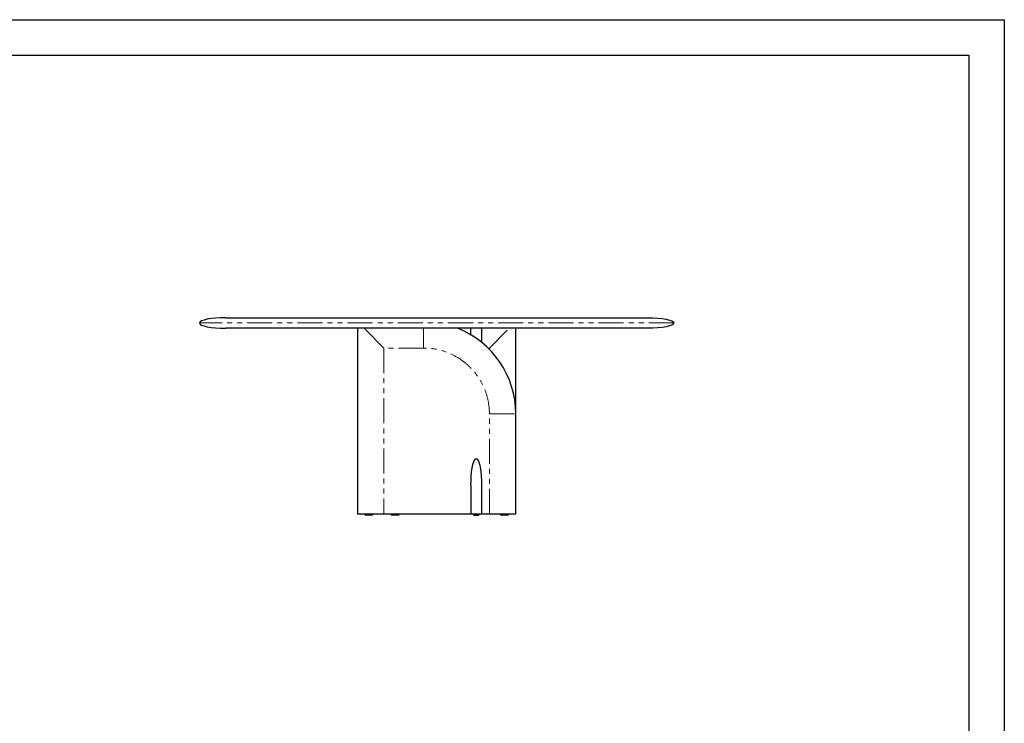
# Model space of a CAD drawing. Header units: millimetres. Extents: x -2064 to 15610, y -1415 to 32635.
# Tile 18 of 67: x 10510 to 14246, y 6459 to 9129. Entities that reach past the tile are written whole.
import ezdxf

# ---------------------------------------------------------------- set-up
doc = ezdxf.new("R2010")
doc.units = ezdxf.units.MM
doc.header["$LTSCALE"] = 15
doc.linetypes.add('PHANTOM', pattern=[12.7, 6.35, -1.27, 1.27, -1.27, 1.27, -1.27])
doc.layers.get('Defpoints').update_dxf_attribs({"color": 124})

msp = doc.modelspace()

# ---------------------------------------------------------------- linework, layer by layer
at = {"color": 7, "linetype": 'Continuous', "lineweight": 25}
for p, q in [((11292.206, 7998.076), (12892.206, 7998.076)), ((12892.206, 7958.076), (11292.206, 7958.076)), ((11792.206, 7958.076), (11792.206, 7253.076)), ((11817.206, 7958.076), (11892.206, 7883.076)), ((12222.206, 7933.076), (12222.206, 7958.076)), ((12262.206, 7958.076), (12262.206, 7933.076)), ((12262.206, 7933.076), (12262.206, 7905.198)), ((12392.206, 7633.251), (12392.206, 7958.076)), ((12392.206, 7253.076), (12392.206, 7633.076)), ((12222.206, 7363.076), (12222.206, 7253.076)), ((12262.206, 7363.076), (12262.206, 7253.076)), ((11892.206, 7253.076), (11792.206, 7253.076)), ((11819.706, 7253.076), (11819.706, 7252.076)), ((11849.706, 7252.076), (11849.706, 7253.076)), ((12222.206, 7253.076), (11892.206, 7253.076)), ((11919.706, 7253.076), (11919.706, 7252.076)), ((11949.706, 7252.076), (11949.706, 7253.076)), ((12262.206, 7253.076), (12222.206, 7253.076)), ((12230.706, 7253.076), (12230.706, 7252.076)), ((12253.706, 7252.076), (12253.706, 7253.076)), ((12292.206, 7253.076), (12262.206, 7253.076)), ((12392.206, 7253.076), (12292.206, 7253.076)), ((12334.706, 7253.076), (12334.706, 7252.076)), ((12364.706, 7252.076), (12364.706, 7253.076)), ((11846.706, 7249.076), (11822.706, 7249.076)), ((11946.706, 7249.076), (11922.706, 7249.076)), ((12233.707, 7249.076), (12250.706, 7249.076)), ((12361.706, 7249.076), (12337.706, 7249.076))]:
    msp.add_line(p, q, dxfattribs=at)
at = {"color": 8, "linetype": 'PHANTOM', "lineweight": 18}
for p, q in [((12992.206, 7978.076), (11192.206, 7978.076)), ((12042.206, 7883.076), (12042.206, 7958.076)), ((12292.206, 7883.076), (12367.206, 7958.076)), ((11892.206, 7883.076), (11892.206, 7253.076)), ((12042.206, 7883.076), (11892.206, 7883.076)), ((12292.206, 7883.076), (12287.034, 7883.076)), ((12292.206, 7883.076), (12292.206, 7877.904)), ((12292.206, 7253.076), (12292.206, 7633.076)), ((12292.206, 7633.076), (12392.206, 7633.076)), ((11819.706, 7252.076), (11849.706, 7252.076)), ((11949.706, 7252.076), (11919.706, 7252.076)), ((12230.722, 7252.076), (12253.706, 7252.076)), ((12334.706, 7252.076), (12364.706, 7252.076))]:
    msp.add_line(p, q, dxfattribs=at)
msp.add_lwpolyline([(6907.528, 8994.212), (14111.768, 8994.212), (14111.768, 3991.334), (6907.528, 3991.334)], close=True)
at = {"color": 7, "linetype": 'Continuous', "lineweight": 25, "flags": 128}
for points in [[(12222.206, 7363.076), (12222.206, 7363.176), (12222.478, 7379.566), (12223.317, 7395.946), (12224.781, 7412.242), (12227.078, 7428.487), (12228.285, 7435.087), (12229.744, 7441.668), (12231.636, 7448.183), (12234.14, 7454.581), (12235.79, 7457.837), (12238.044, 7460.886), (12239.825, 7462.365), (12241.063, 7462.913), (12242.206, 7463.076)], [(12242.206, 7463.076), (12243.349, 7462.913), (12244.587, 7462.365), (12246.368, 7460.886), (12248.583, 7457.857), (12250.273, 7454.581), (12251.872, 7450.622), (12253.203, 7446.603), (12255.336, 7438.508), (12257.005, 7430.344), (12259.423, 7413.967), (12260.981, 7397.541), (12261.905, 7380.37), (12262.206, 7363.176), (12262.206, 7363.076)]]:
    msp.add_lwpolyline(points, dxfattribs=at)
at = {"color": 7, "linetype": 'Continuous', "lineweight": 25}
for centre, radius, start, end in [((12042.09, 7632.997), 350.116, 0.012946, 68.200469), ((11822.706, 7252.076), 3, 179.981129, 270), ((11846.706, 7252.076), 3, 269.999594, 0.028368), ((11922.706, 7252.076), 3, 179.981129, 270), ((11946.706, 7252.076), 3, 269.999594, 0.028368), ((12233.706, 7252.076), 3, 179.968199, 270), ((12250.706, 7252.076), 3, 269.99999, 359.997765), ((12337.706, 7252.076), 3, 179.981129, 270), ((12361.706, 7252.076), 3, 269.999594, 0.028368)]:
    msp.add_arc(centre, radius, start, end, dxfattribs=at)
at = {"color": 8, "linetype": 'PHANTOM', "lineweight": 18}
msp.add_arc((12042.206, 7633.076), 250, 0, 90, dxfattribs=at)
msp.add_ellipse((11292.206, 7978.076), major_axis=(-100, 0), ratio=0.2, start_param=4.71238898, end_param=7.85398163)
at = {"extrusion": (0, 0, -1)}
msp.add_ellipse((12892.206, 7978.076), major_axis=(100, 0), ratio=0.2, start_param=4.71238898, end_param=7.85398163, dxfattribs=at)
at = {"layer": 'Defpoints'}
msp.add_lwpolyline([(6772.964, 9128.776), (14246.332, 9128.776), (14246.332, 3856.77), (6772.964, 3856.77)], close=True, dxfattribs=at)

doc.saveas('drawing.dxf')
